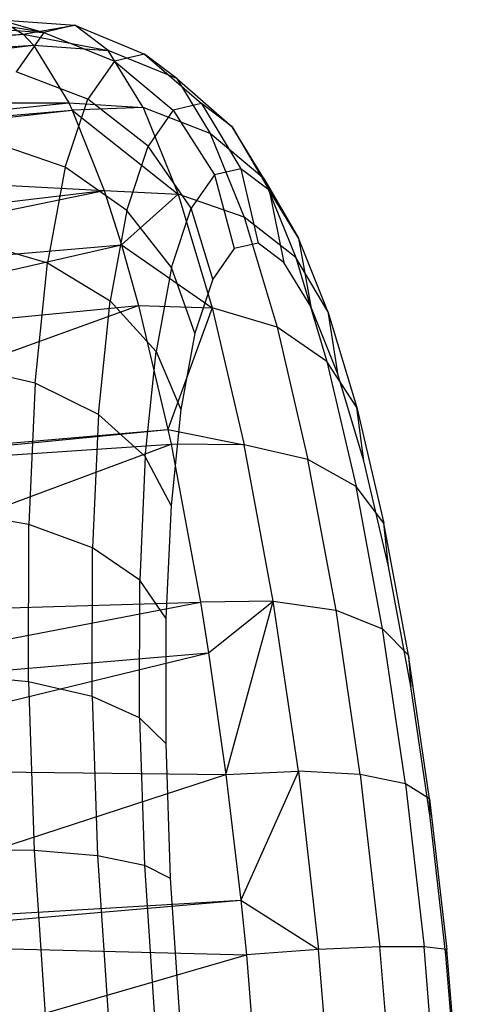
# Model space of a CAD drawing. Extents: x -18.9 to 18.9, y -18.9 to 18.9.
# Tile 49 of 52: x 1.128 to 1.846, y 8.287 to 9.893. Entities that reach past the tile are written whole.
import ezdxf

# ---------------------------------------------------------------- set-up
doc = ezdxf.new("R2010")
doc.units = 0
doc.header["$LTSCALE"] = 2.54
doc.layers.get('0').update_dxf_attribs({"color": 13, "linetype": 'CONTINUOUS'})

# ---------------------------------------------------------------- blocks, each defined once
blk = doc.blocks.new('SATELLITE-S-SENSOR-8011-80')
at = {"color": 0}
for p, q in [((20.2443, 9.8815, 21.8043), (20.3676, 9.8725, 21.8235)), ((20.2443, 9.8815, 21.8043), (20.3676, 9.8725, 21.8235)), ((20.3676, 9.8725, 21.8235), (20.2592, 9.8907, 21.7158)), ((20.3676, 9.8725, 21.8235), (20.2592, 9.8907, 21.7158)), ((20.2956, 9.8934, 21.5086), (20.334, 9.8698, 21.3032)), ((20.2956, 9.8934, 21.5086), (20.334, 9.8698, 21.3032)), ((20.2956, 9.8934, 21.5086), (20.4183, 9.8843, 21.5313)), ((20.2956, 9.8934, 21.5086), (20.4183, 9.8843, 21.5313)), ((20.2956, 9.8934, 21.5086), (20.3676, 9.8725, 21.8235)), ((20.2956, 9.8934, 21.5086), (20.3676, 9.8725, 21.8235)), ((20.334, 9.8698, 21.3032), (20.4183, 9.8843, 21.5313)), ((20.334, 9.8698, 21.3032), (20.4183, 9.8843, 21.5313)), ((20.4183, 9.8843, 21.5313), (20.3676, 9.8725, 21.8235)), ((20.4183, 9.8843, 21.5313), (20.3676, 9.8725, 21.8235)), ((20.4183, 9.8843, 21.5313), (20.5319, 9.8371, 21.5543)), ((20.473, 9.8431, 21.2425), (20.4183, 9.8843, 21.5313)), ((20.4183, 9.8843, 21.5313), (20.5319, 9.8371, 21.5543)), ((20.473, 9.8431, 21.2425), (20.4183, 9.8843, 21.5313)), ((19.5227, 9.8131, 21.2354), (20.334, 9.8698, 21.3032)), ((19.5227, 9.8131, 21.2354), (20.334, 9.8698, 21.3032)), ((19.5367, 9.8016, 21.1621), (20.334, 9.8698, 21.3032)), ((19.5367, 9.8016, 21.1621), (20.334, 9.8698, 21.3032)), ((20.3676, 9.8725, 21.8235), (20.3225, 9.8082, 22.1097)), ((20.3676, 9.8725, 21.8235), (20.3225, 9.8082, 22.1097)), ((20.334, 9.8698, 21.3032), (20.3509, 9.8518, 21.2164)), ((20.334, 9.8698, 21.3032), (20.3509, 9.8518, 21.2164)), ((20.334, 9.8698, 21.3032), (20.473, 9.8431, 21.2425)), ((20.334, 9.8698, 21.3032), (20.473, 9.8431, 21.2425)), ((20.3676, 9.8725, 21.8235), (20.483, 9.8258, 21.8365)), ((20.3676, 9.8725, 21.8235), (20.483, 9.8258, 21.8365)), ((19.5367, 9.8016, 21.1621), (20.3509, 9.8518, 21.2164)), ((19.5367, 9.8016, 21.1621), (20.3509, 9.8518, 21.2164)), ((19.5733, 9.7568, 20.9767), (20.3509, 9.8518, 21.2164)), ((19.5733, 9.7568, 20.9767), (20.3509, 9.8518, 21.2164)), ((20.3509, 9.8518, 21.2164), (20.4083, 9.7579, 20.937)), ((20.3509, 9.8518, 21.2164), (20.4083, 9.7579, 20.937)), ((20.3509, 9.8518, 21.2164), (20.473, 9.8431, 21.2425)), ((20.3509, 9.8518, 21.2164), (20.473, 9.8431, 21.2425)), ((20.5847, 9.7974, 21.2754), (20.473, 9.8431, 21.2425)), ((20.5298, 9.7503, 20.9664), (20.473, 9.8431, 21.2425)), ((20.5847, 9.7974, 21.2754), (20.473, 9.8431, 21.2425)), ((20.5298, 9.7503, 20.9664), (20.473, 9.8431, 21.2425)), ((20.5319, 9.8371, 21.5543), (20.483, 9.8258, 21.8365)), ((20.5319, 9.8371, 21.5543), (20.483, 9.8258, 21.8365)), ((20.5847, 9.7974, 21.2754), (20.5319, 9.8371, 21.5543)), ((20.5319, 9.8371, 21.5543), (20.6253, 9.7565, 21.5753)), ((20.5319, 9.8371, 21.5543), (20.6253, 9.7565, 21.5753)), ((20.5847, 9.7974, 21.2754), (20.5319, 9.8371, 21.5543)), ((20.483, 9.8258, 21.8365), (20.4394, 9.7636, 22.1128)), ((20.483, 9.8258, 21.8365), (20.4394, 9.7636, 22.1128)), ((20.483, 9.8258, 21.8365), (20.5791, 9.7458, 21.8419)), ((20.483, 9.8258, 21.8365), (20.5791, 9.7458, 21.8419)), ((20.4394, 9.7636, 22.1128), (20.3225, 9.8082, 22.1097)), ((20.4394, 9.7636, 22.1128), (20.3225, 9.8082, 22.1097)), ((20.5847, 9.7974, 21.2754), (20.6751, 9.7189, 21.3119)), ((20.5847, 9.7974, 21.2754), (20.6395, 9.7078, 21.0088)), ((20.5847, 9.7974, 21.2754), (20.6395, 9.7078, 21.0088)), ((20.5847, 9.7974, 21.2754), (20.6751, 9.7189, 21.3119)), ((19.5733, 9.7568, 20.9767), (20.4083, 9.7579, 20.937)), ((19.5733, 9.7568, 20.9767), (20.4083, 9.7579, 20.937)), ((19.6169, 9.6774, 20.7691), (20.4083, 9.7579, 20.937)), ((19.6169, 9.6774, 20.7691), (20.4083, 9.7579, 20.937)), ((20.4026, 9.6527, 22.3745), (20.4394, 9.7636, 22.1128)), ((20.4026, 9.6527, 22.3745), (20.4394, 9.7636, 22.1128)), ((20.4083, 9.7579, 20.937), (20.4141, 9.7457, 20.9102)), ((20.4083, 9.7579, 20.937), (20.4141, 9.7457, 20.9102)), ((20.4083, 9.7579, 20.937), (20.5298, 9.7503, 20.9664)), ((20.4083, 9.7579, 20.937), (20.5298, 9.7503, 20.9664)), ((20.5298, 9.7503, 20.9664), (20.4141, 9.7457, 20.9102)), ((20.5298, 9.7503, 20.9664), (20.4141, 9.7457, 20.9102)), ((20.5379, 9.687, 22.1029), (20.4394, 9.7636, 22.1128)), ((20.5379, 9.687, 22.1029), (20.4394, 9.7636, 22.1128)), ((20.6395, 9.7078, 21.0088), (20.5298, 9.7503, 20.9664)), ((20.5298, 9.7503, 20.9664), (20.5869, 9.6089, 20.7119)), ((20.5298, 9.7503, 20.9664), (20.5869, 9.6089, 20.7119)), ((20.6395, 9.7078, 21.0088), (20.5298, 9.7503, 20.9664)), ((20.6253, 9.7565, 21.5753), (20.5791, 9.7458, 21.8419)), ((20.6253, 9.7565, 21.5753), (20.5791, 9.7458, 21.8419)), ((20.6751, 9.7189, 21.3119), (20.6253, 9.7565, 21.5753)), ((20.6253, 9.7565, 21.5753), (20.6893, 9.6503, 21.5923)), ((20.6751, 9.7189, 21.3119), (20.6253, 9.7565, 21.5753)), ((20.6253, 9.7565, 21.5753), (20.6893, 9.6503, 21.5923)), ((19.6169, 9.6774, 20.7691), (20.4141, 9.7457, 20.9102)), ((19.6169, 9.6774, 20.7691), (20.4141, 9.7457, 20.9102)), ((19.6252, 9.6591, 20.7309), (20.4141, 9.7457, 20.9102)), ((19.6252, 9.6591, 20.7309), (20.4141, 9.7457, 20.9102)), ((20.4141, 9.7457, 20.9102), (20.4662, 9.6147, 20.6795)), ((20.4141, 9.7457, 20.9102), (20.4662, 9.6147, 20.6795)), ((20.4141, 9.7457, 20.9102), (20.5869, 9.6089, 20.7119)), ((20.4141, 9.7457, 20.9102), (20.5869, 9.6089, 20.7119)), ((20.5791, 9.7458, 21.8419), (20.5379, 9.687, 22.1029)), ((20.5791, 9.7458, 21.8419), (20.5379, 9.687, 22.1029)), ((20.5791, 9.7458, 21.8419), (20.6465, 9.6403, 21.8392)), ((20.5791, 9.7458, 21.8419), (20.6465, 9.6403, 21.8392)), ((20.727, 9.6343, 21.06), (20.6751, 9.7189, 21.3119)), ((20.6751, 9.7189, 21.3119), (20.7355, 9.6155, 21.3483)), ((20.6751, 9.7189, 21.3119), (20.7355, 9.6155, 21.3483)), ((20.727, 9.6343, 21.06), (20.6751, 9.7189, 21.3119)), ((20.727, 9.6343, 21.06), (20.6395, 9.7078, 21.0088)), ((20.6395, 9.7078, 21.0088), (20.6947, 9.5712, 20.763)), ((20.6395, 9.7078, 21.0088), (20.6947, 9.5712, 20.763)), ((20.727, 9.6343, 21.06), (20.6395, 9.7078, 21.0088)), ((20.4026, 9.6527, 22.3745), (20.2844, 9.6933, 22.3807)), ((20.4026, 9.6527, 22.3745), (20.2844, 9.6933, 22.3807)), ((20.5031, 9.5823, 22.3501), (20.5379, 9.687, 22.1029)), ((20.5031, 9.5823, 22.3501), (20.5379, 9.687, 22.1029)), ((20.6083, 9.586, 22.0809), (20.5379, 9.687, 22.1029)), ((20.6083, 9.586, 22.0809), (20.5379, 9.687, 22.1029)), ((19.6252, 9.6591, 20.7309), (20.4662, 9.6147, 20.6795)), ((19.6252, 9.6591, 20.7309), (20.4662, 9.6147, 20.6795)), ((20.4026, 9.6527, 22.3745), (20.3737, 9.4966, 22.6131)), ((20.4026, 9.6527, 22.3745), (20.3737, 9.4966, 22.6131)), ((20.5031, 9.5823, 22.3501), (20.4026, 9.6527, 22.3745)), ((20.5031, 9.5823, 22.3501), (20.4026, 9.6527, 22.3745)), ((20.6465, 9.6403, 21.8392), (20.6083, 9.586, 22.0809)), ((20.6465, 9.6403, 21.8392), (20.6083, 9.586, 22.0809)), ((20.6893, 9.6503, 21.5923), (20.6465, 9.6403, 21.8392)), ((20.6893, 9.6503, 21.5923), (20.6465, 9.6403, 21.8392)), ((20.6465, 9.6403, 21.8392), (20.6786, 9.5199, 21.8286)), ((20.6465, 9.6403, 21.8392), (20.6786, 9.5199, 21.8286)), ((20.7355, 9.6155, 21.3483), (20.6893, 9.6503, 21.5923)), ((20.6893, 9.6503, 21.5923), (20.7176, 9.5289, 21.6036)), ((20.7355, 9.6155, 21.3483), (20.6893, 9.6503, 21.5923)), ((20.6893, 9.6503, 21.5923), (20.7176, 9.5289, 21.6036)), ((20.727, 9.6343, 21.06), (20.7834, 9.5371, 21.115)), ((20.727, 9.6343, 21.06), (20.7791, 9.5053, 20.8278)), ((20.727, 9.6343, 21.06), (20.7791, 9.5053, 20.8278)), ((20.727, 9.6343, 21.06), (20.7834, 9.5371, 21.115)), ((19.677, 9.5226, 20.5043), (20.4662, 9.6147, 20.6795)), ((19.677, 9.5226, 20.5043), (20.4662, 9.6147, 20.6795)), ((19.6974, 9.4578, 20.4204), (20.4662, 9.6147, 20.6795)), ((19.6974, 9.4578, 20.4204), (20.4662, 9.6147, 20.6795)), ((20.4662, 9.6147, 20.6795), (20.4947, 9.5261, 20.5615)), ((20.4662, 9.6147, 20.6795), (20.4947, 9.5261, 20.5615)), ((20.4662, 9.6147, 20.6795), (20.5869, 9.6089, 20.7119)), ((20.4662, 9.6147, 20.6795), (20.5869, 9.6089, 20.7119)), ((20.5869, 9.6089, 20.7119), (20.4947, 9.5261, 20.5615)), ((20.5869, 9.6089, 20.7119), (20.4947, 9.5261, 20.5615)), ((20.6947, 9.5712, 20.763), (20.5869, 9.6089, 20.7119)), ((20.5869, 9.6089, 20.7119), (20.6426, 9.4233, 20.487)), ((20.5869, 9.6089, 20.7119), (20.6426, 9.4233, 20.487)), ((20.6947, 9.5712, 20.763), (20.5869, 9.6089, 20.7119)), ((20.7834, 9.5371, 21.115), (20.7355, 9.6155, 21.3483)), ((20.7355, 9.6155, 21.3483), (20.7597, 9.4972, 21.3812)), ((20.7834, 9.5371, 21.115), (20.7355, 9.6155, 21.3483)), ((20.7355, 9.6155, 21.3483), (20.7597, 9.4972, 21.3812)), ((20.5031, 9.5823, 22.3501), (20.4758, 9.4348, 22.5755)), ((20.5031, 9.5823, 22.3501), (20.4758, 9.4348, 22.5755)), ((20.5761, 9.4889, 22.3099), (20.5031, 9.5823, 22.3501)), ((20.5761, 9.4889, 22.3099), (20.5031, 9.5823, 22.3501)), ((20.5761, 9.4889, 22.3099), (20.6083, 9.586, 22.0809)), ((20.5761, 9.4889, 22.3099), (20.6083, 9.586, 22.0809)), ((20.6438, 9.4703, 22.049), (20.6083, 9.586, 22.0809)), ((20.6438, 9.4703, 22.049), (20.6083, 9.586, 22.0809)), ((20.7791, 9.5053, 20.8278), (20.6947, 9.5712, 20.763)), ((20.6947, 9.5712, 20.763), (20.7485, 9.392, 20.5458)), ((20.6947, 9.5712, 20.763), (20.7485, 9.392, 20.5458)), ((20.7791, 9.5053, 20.8278), (20.6947, 9.5712, 20.763)), ((19.6974, 9.4578, 20.4204), (20.4947, 9.5261, 20.5615)), ((19.6974, 9.4578, 20.4204), (20.4947, 9.5261, 20.5615)), ((19.7273, 9.3507, 20.3028), (20.4947, 9.5261, 20.5615)), ((19.7273, 9.3507, 20.3028), (20.4947, 9.5261, 20.5615)), ((20.2545, 9.5316, 22.6278), (20.3737, 9.4966, 22.6131)), ((20.2545, 9.5316, 22.6278), (20.3737, 9.4966, 22.6131)), ((20.4947, 9.5261, 20.5615), (20.5225, 9.427, 20.452)), ((20.4947, 9.5261, 20.5615), (20.5225, 9.427, 20.452)), ((20.4947, 9.5261, 20.5615), (20.6426, 9.4233, 20.487)), ((20.4947, 9.5261, 20.5615), (20.6426, 9.4233, 20.487)), ((20.7176, 9.5289, 21.6036), (20.6786, 9.5199, 21.8286)), ((20.7176, 9.5289, 21.6036), (20.6786, 9.5199, 21.8286)), ((20.7597, 9.4972, 21.3812), (20.7176, 9.5289, 21.6036)), ((20.7597, 9.4972, 21.3812), (20.7176, 9.5289, 21.6036)), ((20.8317, 9.4176, 20.9), (20.7834, 9.5371, 21.115)), ((20.7834, 9.5371, 21.115), (20.8035, 9.4257, 21.1685)), ((20.7834, 9.5371, 21.115), (20.8035, 9.4257, 21.1685)), ((20.8317, 9.4176, 20.9), (20.7834, 9.5371, 21.115)), ((20.6786, 9.5199, 21.8286), (20.6438, 9.4703, 22.049)), ((20.6786, 9.5199, 21.8286), (20.6438, 9.4703, 22.049)), ((20.3537, 9.3003, 22.821), (20.3737, 9.4966, 22.6131)), ((20.3537, 9.3003, 22.821), (20.3737, 9.4966, 22.6131)), ((20.3737, 9.4966, 22.6131), (20.4758, 9.4348, 22.5755)), ((20.3737, 9.4966, 22.6131), (20.4758, 9.4348, 22.5755)), ((20.8035, 9.4257, 21.1685), (20.7597, 9.4972, 21.3812)), ((20.8035, 9.4257, 21.1685), (20.7597, 9.4972, 21.3812)), ((20.8317, 9.4176, 20.9), (20.7791, 9.5053, 20.8278)), ((20.7791, 9.5053, 20.8278), (20.8299, 9.336, 20.6227)), ((20.7791, 9.5053, 20.8278), (20.8299, 9.336, 20.6227)), ((20.8317, 9.4176, 20.9), (20.7791, 9.5053, 20.8278)), ((20.5761, 9.4889, 22.3099), (20.5509, 9.3523, 22.5186)), ((20.5761, 9.4889, 22.3099), (20.5509, 9.3523, 22.5186)), ((20.6145, 9.3818, 22.2577), (20.5761, 9.4889, 22.3099)), ((20.6145, 9.3818, 22.2577), (20.5761, 9.4889, 22.3099)), ((20.6438, 9.4703, 22.049), (20.6145, 9.3818, 22.2577)), ((20.6438, 9.4703, 22.049), (20.6145, 9.3818, 22.2577)), ((20.457, 9.2493, 22.7719), (20.4758, 9.4348, 22.5755)), ((20.457, 9.2493, 22.7719), (20.4758, 9.4348, 22.5755)), ((20.4758, 9.4348, 22.5755), (20.5509, 9.3523, 22.5186)), ((20.4758, 9.4348, 22.5755), (20.5509, 9.3523, 22.5186)), ((19.7273, 9.3507, 20.3028), (20.5225, 9.427, 20.452)), ((19.7273, 9.3507, 20.3028), (20.5225, 9.427, 20.452)), ((19.7731, 9.1566, 20.1379), (20.5225, 9.427, 20.452)), ((19.7731, 9.1566, 20.1379), (20.5225, 9.427, 20.452)), ((20.5225, 9.427, 20.452), (20.5704, 9.2248, 20.279)), ((20.5225, 9.427, 20.452), (20.5704, 9.2248, 20.279)), ((20.5225, 9.427, 20.452), (20.6426, 9.4233, 20.487)), ((20.5225, 9.427, 20.452), (20.6426, 9.4233, 20.487)), ((20.6426, 9.4233, 20.487), (20.5704, 9.2248, 20.279)), ((20.6426, 9.4233, 20.487), (20.5704, 9.2248, 20.279)), ((20.7485, 9.392, 20.5458), (20.6426, 9.4233, 20.487)), ((20.6426, 9.4233, 20.487), (20.695, 9.1997, 20.2991)), ((20.6426, 9.4233, 20.487), (20.695, 9.1997, 20.2991)), ((20.7485, 9.392, 20.5458), (20.6426, 9.4233, 20.487)), ((20.8475, 9.3168, 20.9724), (20.8035, 9.4257, 21.1685)), ((20.8475, 9.3168, 20.9724), (20.8035, 9.4257, 21.1685)), ((20.8317, 9.4176, 20.9), (20.8475, 9.3168, 20.9724)), ((20.8317, 9.4176, 20.9), (20.8788, 9.2608, 20.71)), ((20.8317, 9.4176, 20.9), (20.8788, 9.2608, 20.71)), ((20.8317, 9.4176, 20.9), (20.8475, 9.3168, 20.9724)), ((20.6145, 9.3818, 22.2577), (20.5915, 9.2573, 22.448)), ((20.6145, 9.3818, 22.2577), (20.5915, 9.2573, 22.448)), ((20.8299, 9.336, 20.6227), (20.7485, 9.392, 20.5458)), ((20.7485, 9.392, 20.5458), (20.7991, 9.176, 20.3644)), ((20.7485, 9.392, 20.5458), (20.7991, 9.176, 20.3644)), ((20.8299, 9.336, 20.6227), (20.7485, 9.392, 20.5458)), ((20.5334, 9.1806, 22.7005), (20.5509, 9.3523, 22.5186)), ((20.5334, 9.1806, 22.7005), (20.5509, 9.3523, 22.5186)), ((20.5509, 9.3523, 22.5186), (20.5915, 9.2573, 22.448)), ((20.5509, 9.3523, 22.5186), (20.5915, 9.2573, 22.448)), ((20.8788, 9.2608, 20.71), (20.8299, 9.336, 20.6227)), ((20.8299, 9.336, 20.6227), (20.8777, 9.1319, 20.4513)), ((20.8299, 9.336, 20.6227), (20.8777, 9.1319, 20.4513)), ((20.8788, 9.2608, 20.71), (20.8299, 9.336, 20.6227)), ((20.3537, 9.3003, 22.821), (20.2338, 9.3284, 22.843)), ((20.3537, 9.3003, 22.821), (20.2338, 9.3284, 22.843)), ((20.8904, 9.1739, 20.7993), (20.8475, 9.3168, 20.9724)), ((20.8904, 9.1739, 20.7993), (20.8475, 9.3168, 20.9724)), ((20.3537, 9.3003, 22.821), (20.3433, 9.0701, 22.9914)), ((20.3537, 9.3003, 22.821), (20.3433, 9.0701, 22.9914)), ((20.457, 9.2493, 22.7719), (20.3537, 9.3003, 22.821)), ((20.457, 9.2493, 22.7719), (20.3537, 9.3003, 22.821)), ((20.5915, 9.2573, 22.448), (20.5755, 9.1007, 22.6138)), ((20.5915, 9.2573, 22.448), (20.5755, 9.1007, 22.6138)), ((20.8904, 9.1739, 20.7993), (20.8788, 9.2608, 20.71)), ((20.8788, 9.2608, 20.71), (20.923, 9.0719, 20.5513)), ((20.8788, 9.2608, 20.71), (20.923, 9.0719, 20.5513)), ((20.8904, 9.1739, 20.7993), (20.8788, 9.2608, 20.71)), ((20.457, 9.2493, 22.7719), (20.4471, 9.0319, 22.9328)), ((20.457, 9.2493, 22.7719), (20.4471, 9.0319, 22.9328)), ((20.5334, 9.1806, 22.7005), (20.457, 9.2493, 22.7719)), ((20.5334, 9.1806, 22.7005), (20.457, 9.2493, 22.7719)), ((19.7731, 9.1566, 20.1379), (20.5704, 9.2248, 20.279)), ((19.7731, 9.1566, 20.1379), (20.5704, 9.2248, 20.279)), ((19.775, 9.1479, 20.1317), (20.5704, 9.2248, 20.279)), ((19.775, 9.1479, 20.1317), (20.5704, 9.2248, 20.279)), ((20.5704, 9.2248, 20.279), (20.5755, 9.2007, 20.2619)), ((20.5704, 9.2248, 20.279), (20.5755, 9.2007, 20.2619)), ((20.5704, 9.2248, 20.279), (20.695, 9.1997, 20.2991)), ((20.5704, 9.2248, 20.279), (20.695, 9.1997, 20.2991)), ((19.775, 9.1479, 20.1317), (20.5755, 9.2007, 20.2619)), ((19.775, 9.1479, 20.1317), (20.5755, 9.2007, 20.2619)), ((19.8187, 8.9195, 19.9954), (20.5755, 9.2007, 20.2619)), ((19.8187, 8.9195, 19.9954), (20.5755, 9.2007, 20.2619)), ((20.5755, 9.2007, 20.2619), (20.6235, 8.943, 20.1153)), ((20.695, 9.1997, 20.2991), (20.5755, 9.2007, 20.2619)), ((20.5755, 9.2007, 20.2619), (20.6235, 8.943, 20.1153)), ((20.695, 9.1997, 20.2991), (20.5755, 9.2007, 20.2619)), ((20.7991, 9.176, 20.3644), (20.695, 9.1997, 20.2991)), ((20.7424, 8.945, 20.1543), (20.695, 9.1997, 20.2991)), ((20.7991, 9.176, 20.3644), (20.695, 9.1997, 20.2991)), ((20.7424, 8.945, 20.1543), (20.695, 9.1997, 20.2991)), ((20.5334, 9.1806, 22.7005), (20.5243, 8.9792, 22.8496)), ((20.5334, 9.1806, 22.7005), (20.5243, 8.9792, 22.8496)), ((20.5755, 9.1007, 22.6138), (20.5334, 9.1806, 22.7005)), ((20.5755, 9.1007, 22.6138), (20.5334, 9.1806, 22.7005)), ((20.8777, 9.1319, 20.4513), (20.7991, 9.176, 20.3644)), ((20.8449, 8.9301, 20.2245), (20.7991, 9.176, 20.3644)), ((20.8777, 9.1319, 20.4513), (20.7991, 9.176, 20.3644)), ((20.8449, 8.9301, 20.2245), (20.7991, 9.176, 20.3644)), ((20.9307, 9.0016, 20.6546), (20.8904, 9.1739, 20.7993)), ((20.9307, 9.0016, 20.6546), (20.8904, 9.1739, 20.7993)), ((20.923, 9.0719, 20.5513), (20.8777, 9.1319, 20.4513)), ((20.921, 8.8997, 20.3191), (20.8777, 9.1319, 20.4513)), ((20.923, 9.0719, 20.5513), (20.8777, 9.1319, 20.4513)), ((20.921, 8.8997, 20.3191), (20.8777, 9.1319, 20.4513)), ((20.5755, 9.1007, 22.6138), (20.5672, 8.9171, 22.7497)), ((20.5755, 9.1007, 22.6138), (20.5672, 8.9171, 22.7497)), ((20.3433, 9.0701, 22.9914), (20.223, 9.09, 23.0195)), ((20.3433, 9.0701, 22.9914), (20.223, 9.09, 23.0195)), ((20.3427, 8.8134, 23.1189), (20.3433, 9.0701, 22.9914)), ((20.3427, 8.8134, 23.1189), (20.3433, 9.0701, 22.9914)), ((20.4471, 9.0319, 22.9328), (20.3433, 9.0701, 22.9914)), ((20.4471, 9.0319, 22.9328), (20.3433, 9.0701, 22.9914)), ((20.9307, 9.0016, 20.6546), (20.923, 9.0719, 20.5513)), ((20.9631, 8.8567, 20.4289), (20.923, 9.0719, 20.5513)), ((20.9307, 9.0016, 20.6546), (20.923, 9.0719, 20.5513)), ((20.9631, 8.8567, 20.4289), (20.923, 9.0719, 20.5513)), ((20.4465, 8.7894, 23.0533), (20.4471, 9.0319, 22.9328)), ((20.4465, 8.7894, 23.0533), (20.4471, 9.0319, 22.9328)), ((20.5243, 8.9792, 22.8496), (20.4471, 9.0319, 22.9328)), ((20.5243, 8.9792, 22.8496), (20.4471, 9.0319, 22.9328)), ((20.9673, 8.8055, 20.543), (20.9307, 9.0016, 20.6546)), ((20.9673, 8.8055, 20.543), (20.9307, 9.0016, 20.6546)), ((20.5237, 8.7546, 22.9611), (20.5243, 8.9792, 22.8496)), ((20.5237, 8.7546, 22.9611), (20.5243, 8.9792, 22.8496)), ((20.5672, 8.9171, 22.7497), (20.5243, 8.9792, 22.8496)), ((20.5672, 8.9171, 22.7497), (20.5243, 8.9792, 22.8496)), ((19.8187, 8.9195, 19.9954), (20.6235, 8.943, 20.1153)), ((19.8187, 8.9195, 19.9954), (20.6235, 8.943, 20.1153)), ((19.8394, 8.7926, 19.9394), (20.6235, 8.943, 20.1153)), ((19.8394, 8.7926, 19.9394), (20.6235, 8.943, 20.1153)), ((20.7424, 8.945, 20.1543), (20.6235, 8.943, 20.1153)), ((20.7424, 8.945, 20.1543), (20.6235, 8.943, 20.1153)), ((20.6235, 8.943, 20.1153), (20.6367, 8.8608, 20.0805)), ((20.6235, 8.943, 20.1153), (20.6367, 8.8608, 20.0805)), ((20.6367, 8.8608, 20.0805), (20.7424, 8.945, 20.1543)), ((20.6367, 8.8608, 20.0805), (20.7424, 8.945, 20.1543)), ((20.665, 8.6623, 20.0169), (20.7424, 8.945, 20.1543)), ((20.665, 8.6623, 20.0169), (20.7424, 8.945, 20.1543)), ((20.7834, 8.6676, 20.057), (20.7424, 8.945, 20.1543)), ((20.7424, 8.945, 20.1543), (20.8449, 8.9301, 20.2245)), ((20.7424, 8.945, 20.1543), (20.8449, 8.9301, 20.2245)), ((20.7834, 8.6676, 20.057), (20.7424, 8.945, 20.1543)), ((20.5672, 8.9171, 22.7497), (20.5667, 8.7124, 22.8514)), ((20.5672, 8.9171, 22.7497), (20.5667, 8.7124, 22.8514)), ((20.8845, 8.6622, 20.1306), (20.8449, 8.9301, 20.2245)), ((20.8449, 8.9301, 20.2245), (20.921, 8.8997, 20.3191)), ((20.8845, 8.6622, 20.1306), (20.8449, 8.9301, 20.2245)), ((20.8449, 8.9301, 20.2245), (20.921, 8.8997, 20.3191)), ((20.9583, 8.6466, 20.2304), (20.921, 8.8997, 20.3191)), ((20.921, 8.8997, 20.3191), (20.9631, 8.8567, 20.4289)), ((20.9583, 8.6466, 20.2304), (20.921, 8.8997, 20.3191)), ((20.921, 8.8997, 20.3191), (20.9631, 8.8567, 20.4289)), ((19.8394, 8.7926, 19.9394), (20.6367, 8.8608, 20.0805)), ((19.8394, 8.7926, 19.9394), (20.6367, 8.8608, 20.0805)), ((19.8573, 8.6714, 19.8973), (20.6367, 8.8608, 20.0805)), ((19.8573, 8.6714, 19.8973), (20.6367, 8.8608, 20.0805)), ((20.6367, 8.8608, 20.0805), (20.665, 8.6623, 20.0169)), ((20.6367, 8.8608, 20.0805), (20.665, 8.6623, 20.0169)), ((20.9977, 8.6224, 20.3467), (20.9631, 8.8567, 20.4289)), ((20.9631, 8.8567, 20.4289), (20.9673, 8.8055, 20.543)), ((20.9977, 8.6224, 20.3467), (20.9631, 8.8567, 20.4289)), ((20.9631, 8.8567, 20.4289), (20.9673, 8.8055, 20.543)), ((20.3427, 8.8134, 23.1189), (20.2224, 8.8242, 23.1515)), ((20.3427, 8.8134, 23.1189), (20.2224, 8.8242, 23.1515)), ((20.4465, 8.7894, 23.0533), (20.3427, 8.8134, 23.1189)), ((20.3427, 8.8134, 23.1189), (20.352, 8.5385, 23.1993)), ((20.3427, 8.8134, 23.1189), (20.352, 8.5385, 23.1993)), ((20.4465, 8.7894, 23.0533), (20.3427, 8.8134, 23.1189)), ((20.9988, 8.5918, 20.4681), (20.9673, 8.8055, 20.543)), ((20.9988, 8.5918, 20.4681), (20.9673, 8.8055, 20.543)), ((20.5237, 8.7546, 22.9611), (20.4465, 8.7894, 23.0533)), ((20.4465, 8.7894, 23.0533), (20.4553, 8.5297, 23.1293)), ((20.4465, 8.7894, 23.0533), (20.4553, 8.5297, 23.1293)), ((20.5237, 8.7546, 22.9611), (20.4465, 8.7894, 23.0533)), ((20.5667, 8.7124, 22.8514), (20.5237, 8.7546, 22.9611)), ((20.5237, 8.7546, 22.9611), (20.5319, 8.5141, 23.0315)), ((20.5237, 8.7546, 22.9611), (20.5319, 8.5141, 23.0315)), ((20.5667, 8.7124, 22.8514), (20.5237, 8.7546, 22.9611)), ((20.5667, 8.7124, 22.8514), (20.5741, 8.4932, 22.9156)), ((20.5667, 8.7124, 22.8514), (20.5741, 8.4932, 22.9156)), ((19.8573, 8.6714, 19.8973), (20.665, 8.6623, 20.0169)), ((19.8573, 8.6714, 19.8973), (20.665, 8.6623, 20.0169)), ((19.8898, 8.41, 19.8401), (20.665, 8.6623, 20.0169)), ((19.8898, 8.41, 19.8401), (20.665, 8.6623, 20.0169)), ((20.665, 8.6623, 20.0169), (20.7834, 8.6676, 20.057)), ((20.665, 8.6623, 20.0169), (20.7834, 8.6676, 20.057)), ((20.665, 8.6623, 20.0169), (20.6894, 8.457, 19.9785)), ((20.665, 8.6623, 20.0169), (20.6894, 8.457, 19.9785)), ((20.7834, 8.6676, 20.057), (20.6894, 8.457, 19.9785)), ((20.7834, 8.6676, 20.057), (20.6894, 8.457, 19.9785)), ((20.8845, 8.6622, 20.1306), (20.7834, 8.6676, 20.057)), ((20.7834, 8.6676, 20.057), (20.8165, 8.3764, 20.0106)), ((20.7834, 8.6676, 20.057), (20.8165, 8.3764, 20.0106)), ((20.8845, 8.6622, 20.1306), (20.7834, 8.6676, 20.057)), ((20.9583, 8.6466, 20.2304), (20.8845, 8.6622, 20.1306)), ((20.8845, 8.6622, 20.1306), (20.9165, 8.381, 20.0857)), ((20.8845, 8.6622, 20.1306), (20.9165, 8.381, 20.0857)), ((20.9583, 8.6466, 20.2304), (20.8845, 8.6622, 20.1306)), ((20.9977, 8.6224, 20.3467), (20.9583, 8.6466, 20.2304)), ((20.9583, 8.6466, 20.2304), (20.9886, 8.3809, 20.188)), ((20.9583, 8.6466, 20.2304), (20.9886, 8.3809, 20.188)), ((20.9977, 8.6224, 20.3467), (20.9583, 8.6466, 20.2304)), ((20.9988, 8.5918, 20.4681), (20.9977, 8.6224, 20.3467)), ((20.9977, 8.6224, 20.3467), (21.0257, 8.3763, 20.3075)), ((20.9977, 8.6224, 20.3467), (21.0257, 8.3763, 20.3075)), ((20.9988, 8.5918, 20.4681), (20.9977, 8.6224, 20.3467)), ((21.0244, 8.3675, 20.4323), (20.9988, 8.5918, 20.4681)), ((21.0244, 8.3675, 20.4323), (20.9988, 8.5918, 20.4681)), ((20.232, 8.5395, 23.2348), (20.352, 8.5385, 23.1993)), ((20.232, 8.5395, 23.2348), (20.352, 8.5385, 23.1993)), ((20.352, 8.5385, 23.1993), (20.4553, 8.5297, 23.1293)), ((20.352, 8.5385, 23.1993), (20.4553, 8.5297, 23.1293)), ((20.352, 8.5385, 23.1993), (20.3709, 8.2542, 23.2302)), ((20.352, 8.5385, 23.1993), (20.3709, 8.2542, 23.2302)), ((20.4553, 8.5297, 23.1293), (20.5319, 8.5141, 23.0315)), ((20.4553, 8.5297, 23.1293), (20.5319, 8.5141, 23.0315)), ((20.4553, 8.5297, 23.1293), (20.4731, 8.2612, 23.1585)), ((20.4553, 8.5297, 23.1293), (20.4731, 8.2612, 23.1585)), ((20.5319, 8.5141, 23.0315), (20.5741, 8.4932, 22.9156)), ((20.5319, 8.5141, 23.0315), (20.5741, 8.4932, 22.9156)), ((20.5319, 8.5141, 23.0315), (20.5484, 8.2654, 23.0585)), ((20.5319, 8.5141, 23.0315), (20.5484, 8.2654, 23.0585)), ((20.5741, 8.4932, 22.9156), (20.5892, 8.2664, 22.9402)), ((20.5741, 8.4932, 22.9156), (20.5892, 8.2664, 22.9402)), ((19.8898, 8.41, 19.8401), (20.6894, 8.457, 19.9785)), ((19.8898, 8.41, 19.8401), (20.6894, 8.457, 19.9785)), ((19.8921, 8.3887, 19.8374), (20.6894, 8.457, 19.9785)), ((19.8921, 8.3887, 19.8374), (20.6894, 8.457, 19.9785)), ((20.6894, 8.457, 19.9785), (20.6985, 8.3677, 19.9699)), ((20.6894, 8.457, 19.9785), (20.6985, 8.3677, 19.9699)), ((20.6894, 8.457, 19.9785), (20.8165, 8.3764, 20.0106)), ((20.6894, 8.457, 19.9785), (20.8165, 8.3764, 20.0106)), ((19.8921, 8.3887, 19.8374), (20.6985, 8.3677, 19.9699)), ((19.8921, 8.3887, 19.8374), (20.6985, 8.3677, 19.9699)), ((20.8165, 8.3764, 20.0106), (20.6985, 8.3677, 19.9699)), ((20.8165, 8.3764, 20.0106), (20.6985, 8.3677, 19.9699)), ((20.9165, 8.381, 20.0857), (20.8165, 8.3764, 20.0106)), ((20.9165, 8.381, 20.0857), (20.8165, 8.3764, 20.0106)), ((20.8408, 8.0807, 20.0164), (20.8165, 8.3764, 20.0106)), ((20.8408, 8.0807, 20.0164), (20.8165, 8.3764, 20.0106)), ((20.9886, 8.3809, 20.188), (20.9165, 8.381, 20.0857)), ((20.9399, 8.0954, 20.0914), (20.9165, 8.381, 20.0857)), ((20.9886, 8.3809, 20.188), (20.9165, 8.381, 20.0857)), ((20.9399, 8.0954, 20.0914), (20.9165, 8.381, 20.0857)), ((21.0257, 8.3763, 20.3075), (20.9886, 8.3809, 20.188)), ((21.0107, 8.1112, 20.1934), (20.9886, 8.3809, 20.188)), ((21.0257, 8.3763, 20.3075), (20.9886, 8.3809, 20.188)), ((21.0107, 8.1112, 20.1934), (20.9886, 8.3809, 20.188)), ((21.0244, 8.3675, 20.4323), (21.0257, 8.3763, 20.3075)), ((21.0244, 8.3675, 20.4323), (21.0257, 8.3763, 20.3075)), ((21.0463, 8.1265, 20.3124), (21.0257, 8.3763, 20.3075)), ((21.0463, 8.1265, 20.3124), (21.0257, 8.3763, 20.3075)), ((19.9153, 8.1421, 19.8252), (20.6985, 8.3677, 19.9699)), ((19.9153, 8.1421, 19.8252), (20.6985, 8.3677, 19.9699)), ((20.6985, 8.3677, 19.9699), (20.7231, 8.0684, 19.9758)), ((20.6985, 8.3677, 19.9699), (20.7231, 8.0684, 19.9758)), ((21.0431, 8.1398, 20.4368), (21.0244, 8.3675, 20.4323)), ((21.0431, 8.1398, 20.4368), (21.0244, 8.3675, 20.4323))]:
    blk.add_line(p, q, dxfattribs=at)

msp = doc.modelspace()

# ---------------------------------------------------------------- block references
at = {"color": 0}
msp.add_blockref('SATELLITE-S-SENSOR-8011-80', (-19.2, 0, -7.8), dxfattribs=at)

doc.saveas('drawing.dxf')
